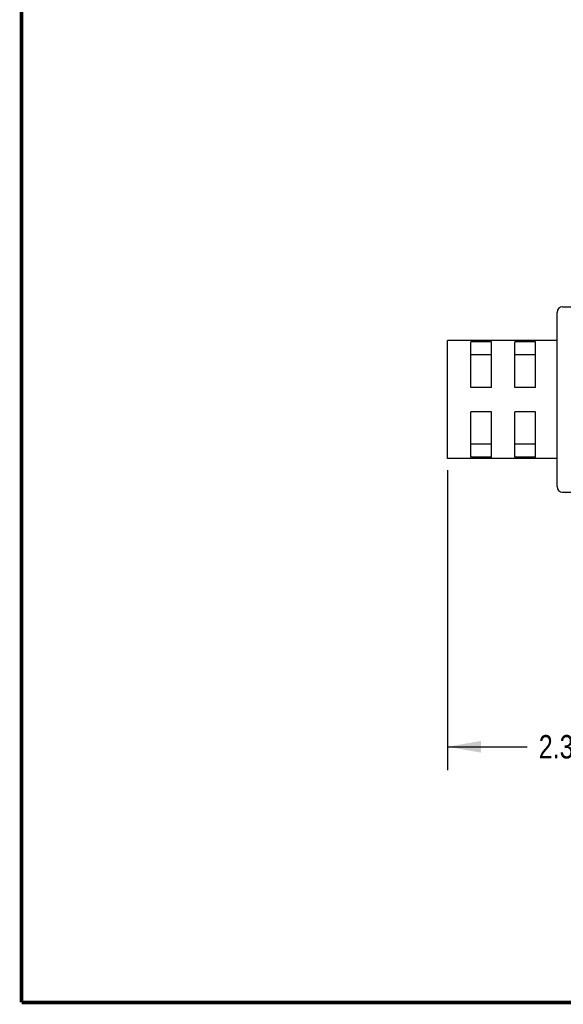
# Model space of a CAD drawing. Header units: inches. Extents: x 0.2 to 16.8, y 0.1 to 10.8.
# Tile 1 of 19: x 0.2 to 3.1, y 0.2 to 5.5. Entities that reach past the tile are written whole.
import ezdxf

# ---------------------------------------------------------------- set-up
doc = ezdxf.new("R2010")
doc.units = ezdxf.units.IN
doc.header["$LTSCALE"] = 0.935
doc.header["$MEASUREMENT"] = 0
doc.layers.get('0').update_dxf_attribs({"linetype": 'CONTINUOUS'})
doc.layers.add('DIMENSIONS', color=7, linetype='CONTINUOUS')
doc.styles.get("Standard").update_dxf_attribs({"font": 'txt', "width": 0.8})
doc.dimstyles.new('DIMSTYLE_1', dxfattribs={"dimtxt": 0.125, "dimasz": 0.18, "dimexe": 0.18, "dimexo": 0.0625, "dimgap": 0.09, "dimtad": 0, "dimtih": 1, "dimtoh": 1, "dimdec": 3, "dimzin": 4, "dimdsep": 46, "dimtxsty": 'STANDARD', "dimblk": '_FILLED', "dimblk1": '_FILLED', "dimblk2": '_FILLED', "dimcen": 0.09, "dimadec": 0, "dimazin": 0, "dimtp": 0.01, "dimtm": 0.01, "dimtfac": 1, "dimtdec": 3, "dimtofl": 0, "dimtmove": 0, "dimatfit": 3, "dimldrblk": '_FILLED', "dimfxl": 1, "dimtolj": 1, "dimtzin": 4, "dimarcsym": 0})

# ---------------------------------------------------------------- blocks, each defined once
blk = doc.blocks.new('_FILLED')
at = {"color": 0, "linetype": 'BYBLOCK'}
blk.add_solid([(0, 0), (-1, 0.174), (-1, -0.174)], dxfattribs=at)
blk = doc.blocks.new('*D0')
at = {"layer": 'DIMENSIONS', "color": 2, "linetype": 'CONTINUOUS'}
for p, q in [((2.5231, 3.1019), (2.5231, 1.4995)), ((4.8681, 2.3135), (4.8681, 1.4995)), ((2.5231, 1.6245), (2.9483, 1.6245)), ((4.8681, 1.6245), (4.3983, 1.6245))]:
    blk.add_line(p, q, dxfattribs=at)
at = {"layer": 'DIMENSIONS', "color": 2, "linetype": 'CONTINUOUS', "xscale": 0.18, "yscale": 0.18, "zscale": 0.18, "rotation": 180}
blk.add_blockref('_FILLED', (2.5231, 1.6245), dxfattribs=at)
at = {"layer": 'DIMENSIONS', "color": 2, "linetype": 'CONTINUOUS', "xscale": 0.18, "yscale": 0.18, "zscale": 0.18}
blk.add_blockref('_FILLED', (4.8681, 1.6245), dxfattribs=at)
at = {"layer": 'DIMENSIONS', "color": 2, "linetype": 'CONTINUOUS', "width": 0.8}
for s, p in [('2.345', (3.0108, 1.562)), ('[', (3.6358, 1.562)), ('59.56', (3.7358, 1.562)), (']', (4.2358, 1.562))]:
    blk.add_text(s, height=0.125, dxfattribs=at).set_placement(p)

msp = doc.modelspace()

# ---------------------------------------------------------------- linework, layer by layer
at = {"color": 7, "linetype": 'CONTINUOUS'}
for p, q in [((3.1381, 3.9744), (3.6811, 3.9744)), ((3.1081, 3.0144), (3.1081, 3.9444)), ((2.5231, 3.1644), (2.5231, 3.7944)), ((3.1081, 3.7944), (2.5231, 3.7944)), ((2.6481, 3.5444), (2.6481, 3.7876)), ((2.7581, 3.7876), (2.6481, 3.7876)), ((2.7581, 3.5444), (2.7581, 3.7876)), ((2.8831, 3.5444), (2.8831, 3.7876)), ((2.9931, 3.7876), (2.8831, 3.7876)), ((2.9931, 3.5444), (2.9931, 3.7876)), ((2.7581, 3.7182), (2.6481, 3.7182)), ((2.9931, 3.7182), (2.8831, 3.7182)), ((2.7581, 3.5444), (2.6481, 3.5444)), ((2.9931, 3.5444), (2.8831, 3.5444)), ((2.6481, 3.1712), (2.6481, 3.4144)), ((2.7581, 3.4144), (2.6481, 3.4144)), ((2.7581, 3.1712), (2.7581, 3.4144)), ((2.8831, 3.1712), (2.8831, 3.4144)), ((2.9931, 3.4144), (2.8831, 3.4144)), ((2.9931, 3.1712), (2.9931, 3.4144)), ((2.7581, 3.2406), (2.6481, 3.2406)), ((2.9931, 3.2406), (2.8831, 3.2406)), ((3.1081, 3.1644), (2.5231, 3.1644)), ((2.7581, 3.1712), (2.6481, 3.1712)), ((2.9931, 3.1712), (2.8831, 3.1712)), ((3.1381, 2.9844), (3.6811, 2.9844))]:
    msp.add_line(p, q, dxfattribs=at)
at = {"color": 7, "linetype": 'CONTINUOUS', "const_width": 0.02}
for points in [[(0.25, 10.7586), (0.25, 0.2586)], [(0.25, 0.2586), (16.75, 0.2586)]]:
    msp.add_lwpolyline(points, dxfattribs=at)
at = {"color": 7, "linetype": 'CONTINUOUS'}
for centre, start, end in [((3.1381, 3.9444), 90, 180), ((3.1381, 3.0144), 180, 270)]:
    msp.add_arc(centre, 0.03, start, end, dxfattribs=at)

# ---------------------------------------------------------------- dimensions: what is measured, and where the dimension line sits
at = {"layer": 'DIMENSIONS', "color": 2, "linetype": 'CONTINUOUS'}
dim = msp.add_linear_dim(base=(4.8681, 1.6245), p1=(2.5231, 3.1019), p2=(4.8681, 2.3135), dimstyle='DIMSTYLE_1', dxfattribs=at)
dim.commit()
dim.dimension.update_dxf_attribs({"geometry": '*D0', "text_midpoint": (3.6733, 1.6245), "dimtype": 160})

doc.saveas('drawing.dxf')
